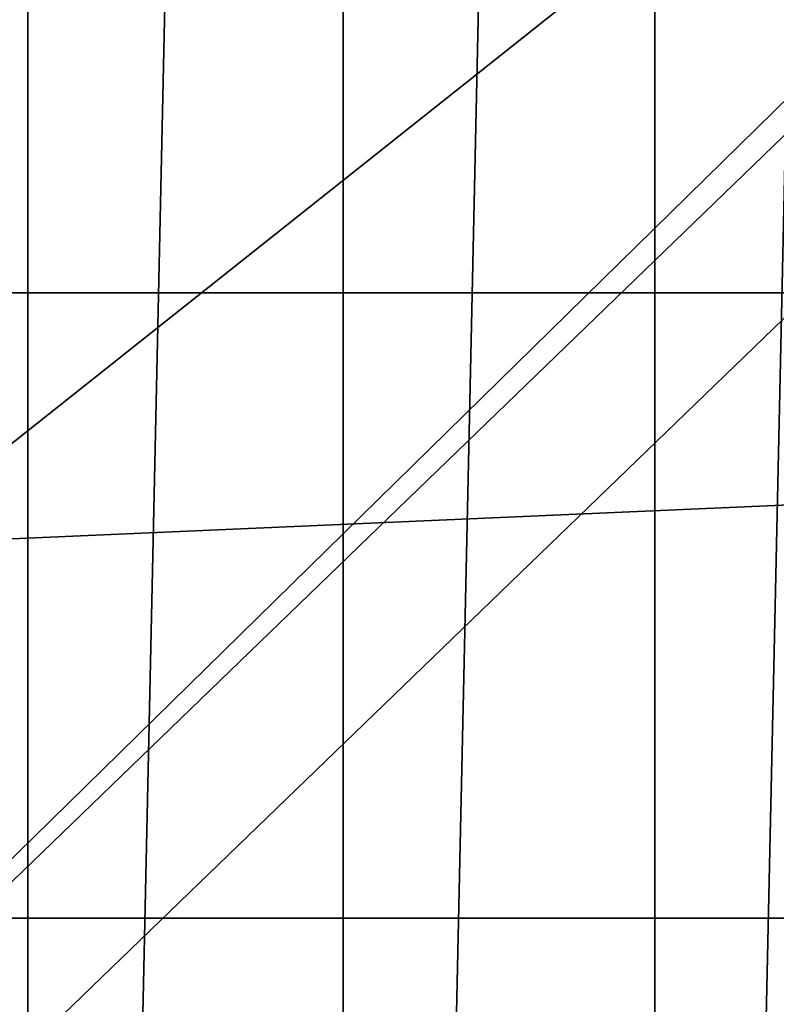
# Model space of a CAD drawing. Header units: millimetres. Extents: x -35 to 35, y -25 to 51.
# Tile 67 of 121: x 7.5 to 11.1, y 6.7 to 11.3. Entities that reach past the tile are written whole.
import ezdxf

# ---------------------------------------------------------------- set-up
doc = ezdxf.new("R2010")
doc.units = ezdxf.units.MM
doc.header["$LTSCALE"] = 65.185185
for name, color, linetype in [('129', 7, 'CONTINUOUS'), ('30', 7, 'CONTINUOUS'), ('31', 7, 'CONTINUOUS'), ('96', 7, 'CONTINUOUS'), ('97', 7, 'CONTINUOUS')]:
    doc.layers.add(name, color=color, linetype=linetype)

msp = doc.modelspace()

# ---------------------------------------------------------------- linework, layer by layer
at = {"layer": '129', "color": 250, "linetype": 'Continuous', "true_color": 0x1c1c1c}
for points in [[(23.3, 22.5, 72.991), (-23.3, -22.5, 72.991), (23.3, -22.5, 72.991), (23.3, 22.5, 72.991)], [(-23.3, 22.5, 72.991), (-23.3, -22.5, 72.991), (23.3, 22.5, 72.991), (-23.3, 22.5, 72.991)]]:
    msp.add_3dface(points, dxfattribs=at)
at = {"layer": '30', "color": 250, "linetype": 'Continuous', "true_color": 0x1c1c1c}
for points in [[(7.5754, 50.1704, -103.1), (6.0777, -18.4683, -103.1), (6.0777, 50.4683, -103.1), (7.5754, 50.1704, -103.1)], [(7.5754, -18.1704, -103.1), (6.0777, -18.4683, -103.1), (7.5754, 50.1704, -103.1), (7.5754, -18.1704, -103.1)], [(9.0587, 49.8074, -103.1), (7.5754, -18.1704, -103.1), (7.5754, 50.1704, -103.1), (9.0587, 49.8074, -103.1)], [(9.0587, -17.8074, -103.1), (7.5754, -18.1704, -103.1), (9.0587, 49.8074, -103.1), (9.0587, -17.8074, -103.1)], [(10.5247, 49.3801, -103.1), (9.0587, -17.8074, -103.1), (9.0587, 49.8074, -103.1), (10.5247, 49.3801, -103.1)], [(10.5247, -17.3801, -103.1), (9.0587, -17.8074, -103.1), (10.5247, 49.3801, -103.1), (10.5247, -17.3801, -103.1)], [(11.9707, 48.8892, -103.1), (10.5247, -17.3801, -103.1), (10.5247, 49.3801, -103.1), (11.9707, 48.8892, -103.1)], [(11.9707, -16.8892, -103.1), (10.5247, -17.3801, -103.1), (11.9707, 48.8892, -103.1), (11.9707, -16.8892, -103.1)]]:
    msp.add_3dface(points, dxfattribs=at)
at = {"layer": '31', "color": 250, "linetype": 'Continuous', "true_color": 0x1c1c1c}
for points in [[(-34.3687, 12.9931, -88.1), (-33.9759, 10.0091, -88.1), (34.3687, 12.9931, -88.1), (-34.3687, 12.9931, -88.1)], [(34.3687, 12.9931, -88.1), (-33.9759, 10.0091, -88.1), (33.9759, 10.0091, -88.1), (34.3687, 12.9931, -88.1)], [(-33.9759, 10.0091, -88.1), (-33.3244, 7.0707, -88.1), (33.9759, 10.0091, -88.1), (-33.9759, 10.0091, -88.1)], [(33.9759, 10.0091, -88.1), (-33.3244, 7.0707, -88.1), (33.3244, 7.0707, -88.1), (33.9759, 10.0091, -88.1)], [(-33.3244, 7.0707, -88.1), (-32.4194, 4.2003, -88.1), (33.3244, 7.0707, -88.1), (-33.3244, 7.0707, -88.1)], [(33.3244, 7.0707, -88.1), (-32.4194, 4.2003, -88.1), (32.4194, 4.2003, -88.1), (33.3244, 7.0707, -88.1)]]:
    msp.add_3dface(points, dxfattribs=at)
at = {"layer": '96', "linetype": 'Continuous'}
for points in [[(24.5, 22.7929, -33.1), (-24.5, -24.5, -33.1), (4.6, 7, -33.1), (24.5, 22.7929, -33.1)], [(24.5, -24.5, -33.1), (-24.5, -24.5, -33.1), (24.5, 22.7929, -33.1), (24.5, -24.5, -33.1)], [(4.6, 22.7929, -33.1), (24.5, 22.7929, -33.1), (4.6, 7, -33.1), (4.6, 22.7929, -33.1)]]:
    msp.add_3dface(points, dxfattribs=at)
at = {"layer": '97', "linetype": 'Continuous'}
for points in [[(-25, -24.5, 72.9), (25, 24.5, 72.9), (-25, 24.5, 72.9), (-25, -24.5, 72.9)], [(25, -24.5, 72.9), (25, 24.5, 72.9), (-25, -24.5, 72.9), (25, -24.5, 72.9)]]:
    msp.add_3dface(points, dxfattribs=at)

doc.saveas('drawing.dxf')
